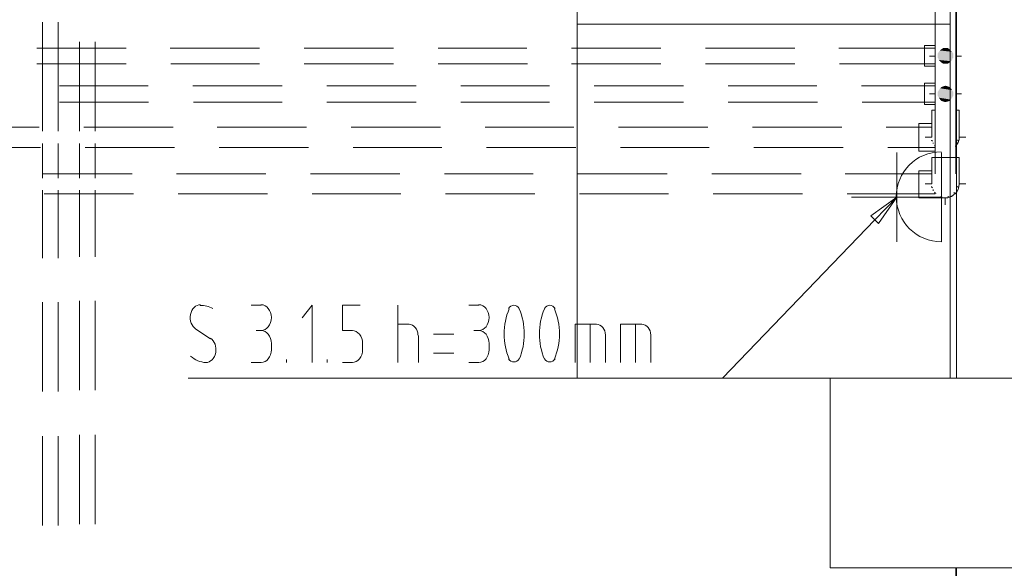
# Model space of a CAD drawing. Header units: millimetres. Extents: x 352 to 350573, y -22 to 37733.
# Tile 131 of 214: x 96615 to 99728, y 13860 to 15594. Entities that reach past the tile are written whole.
import ezdxf

# ---------------------------------------------------------------- set-up
doc = ezdxf.new("R2010")
doc.units = ezdxf.units.MM
for name, color, linetype in [('PDF _0', 1, 'Continuous'), ('PDF _PD-Socket', 1, 'Continuous'), ('PDF _PD-Socket Text', 1, 'Continuous'), ('PDF$_83$-$Floor$Plan$-$В_Этаж$02_Сводный$P-PIPE', 3, 'Continuous')]:
    doc.layers.add(name, color=color, linetype=linetype)
for name, color, linetype, true_color in [('PDF$_83$-$Floor$Plan$-$В_Этаж$02_Сводный$A-DETL-MBND', 7, 'Continuous', 0xdd3700), ('PDF$_83$-$Floor$Plan$-$В_Этаж$02_Сводный$P-PIPE-CNTR', 150, 'Continuous', 0x007fff), ('PDF$_83$new_ifc_RVT-1-В_Этаж$02_Сводный$A-COLS', 7, 'Continuous', 0xdcdcdc), ('PDF$_83$new_ifc_RVT-1-В_Этаж$02_Сводный$A-DOOR', 7, 'Continuous', 0xbababa), ('PDF$_83$new_ifc_RVT-1-В_Этаж$02_Сводный$A-GENM', 7, 'Continuous', 0xdd6e6e), ('PDF$_83$new_ifc_RVT-1-В_Этаж$02_Сводный$A-WALL', 7, 'Continuous', 0xdcdcdc), ('PDF$_83$new_ifc_RVT-1-В_Этаж$02_Сводный$I-FURN', 7, 'Continuous', 0xbababa)]:
    doc.layers.add(name, color=color, linetype=linetype, true_color=true_color)

msp = doc.modelspace()

# ---------------------------------------------------------------- linework, layer by layer
at = {"layer": 'PDF _0', "lineweight": 0}
msp.add_lwpolyline([(99318.1, 14961.7), (98836.7, 14460.4), (98635.8, 14460.4), (97147.9, 14460.4)], dxfattribs=at)
at = {"layer": 'PDF _PD-Socket', "lineweight": 0}
msp.add_lwpolyline([(99529, 15174.5), (99529, 14892.1, -0.999999), (99528, 15176.5)], format="xyb", dxfattribs=at)
for points in [[(99387.7, 15174.5), (99387.7, 14892.1)], [(99529, 15033.3), (99244.5, 15033.3)]]:
    msp.add_lwpolyline(points, dxfattribs=at)
at = {"layer": 'PDF _PD-Socket Text', "lineweight": 0}
msp.add_lwpolyline([(99306.2, 14973.6), (99387.7, 15033.3), (99330.1, 14949.8)], close=True, dxfattribs=at)
for points in [[(99387.7, 15033.3), (99318.1, 14961.7)], [(97346.9, 14691.2), (97378.7, 14691.2)], [(97539.8, 14510.1), (97539.8, 14691.2), (97508, 14651.4)], [(97667.1, 14611.6), (97635.3, 14611.6), (97635.3, 14691.2), (97691, 14691.2)], [(97810.3, 14510.1), (97810.3, 14691.2)], [(98035.1, 14691.2), (98066.9, 14691.2)], [(97810.3, 14631.5), (97846.1, 14631.5)], [(98371.3, 14510.1), (98371.3, 14631.5), (98438.9, 14631.5)], [(98419, 14510.1), (98419, 14631.5)], [(98514.5, 14510.1), (98514.5, 14631.5), (98582.1, 14631.5)], [(98562.2, 14510.1), (98562.2, 14631.5)], [(97171.8, 14615.6), (97217.6, 14585.7)], [(97378.7, 14611.6), (97362.8, 14611.6)], [(98066.9, 14611.6), (98051, 14611.6)], [(97410.5, 14569.8), (97410.5, 14549.9)], [(97698.9, 14549.9), (97698.9, 14569.8)], [(97876, 14595.7), (97876, 14510.1)], [(97987.4, 14599.7), (97923.7, 14599.7)], [(98098.8, 14569.8), (98098.8, 14549.9)], [(98466.8, 14595.7), (98466.8, 14510.1)], [(98610, 14595.7), (98610, 14510.1)], [(97923.7, 14540), (97987.4, 14540)], [(97378.7, 14510.1), (97346.9, 14510.1)], [(97458.3, 14510.1), (97458.3, 14520.1)], [(97587.5, 14510.1), (97587.5, 14520.1)], [(97635.3, 14510.1), (97667.1, 14510.1)], [(98066.9, 14510.1), (98035.1, 14510.1)]]:
    msp.add_lwpolyline(points, dxfattribs=at)
for centre, radius, start, end in [((97184.4, 14601.6), 89.5, 62.6354, 89.1435), ((98352.4, 14600.7), 205.9, 157.2403, 202.7597), ((98004.3, 14600.7), 205.9, 337.2403, 22.7597), ((98463.8, 14600.7), 205.9, 157.2403, 202.7597), ((98115.7, 14600.7), 205.9, 337.2403, 22.7597)]:
    msp.add_arc(centre, radius, start, end, dxfattribs=at)
for points in [[(97186.6, 14693.2), (97171.4, 14693.1), (97158.3, 14680.1), (97154.8, 14661.8)], [(97410.5, 14652.4), (97410.5, 14674.9), (97395.8, 14693.2), (97377.7, 14693.2)], [(98098.8, 14652.4), (98098.8, 14674.9), (98084.1, 14693.2), (98065.9, 14693.2)], [(98177.3, 14691.2), (98170.7, 14691.2), (98164.5, 14687.4), (98160.5, 14681.1)], [(98194.1, 14681.1), (98190.2, 14687.4), (98184, 14691.2), (98177.3, 14691.2)], [(98290.7, 14691.2), (98284.1, 14691.2), (98277.9, 14687.4), (98273.9, 14681.1)], [(98307.5, 14681.1), (98303.6, 14687.4), (98297.3, 14691.2), (98290.7, 14691.2)], [(97154.8, 14661.8), (97151.3, 14643.4), (97158.4, 14624.5), (97171.9, 14616)], [(97377.7, 14611.6), (97395.8, 14611.6), (97410.5, 14629.9), (97410.5, 14652.4)], [(97874, 14596.7), (97874, 14615.9), (97861.1, 14631.5), (97845.1, 14631.5)], [(98065.9, 14611.6), (98084.1, 14611.6), (98098.8, 14629.9), (98098.8, 14652.4)], [(98466.8, 14596.7), (98466.8, 14615.9), (98453.8, 14631.5), (98437.9, 14631.5)], [(98610, 14596.7), (98610, 14615.9), (98597.1, 14631.5), (98581.1, 14631.5)], [(97410.5, 14570.8), (97410.5, 14593.3), (97395.8, 14611.6), (97377.7, 14611.6)], [(97698.9, 14570.8), (97698.9, 14593.3), (97684.2, 14611.6), (97666.1, 14611.6)], [(98098.8, 14570.8), (98098.8, 14593.3), (98084.1, 14611.6), (98065.9, 14611.6)], [(97234.6, 14541.5), (97238.1, 14559.9), (97231, 14578.8), (97217.5, 14587.3)], [(97202.8, 14510.1), (97217.9, 14510.2), (97231.1, 14523.2), (97234.6, 14541.5)], [(97377.7, 14510.1), (97395.8, 14510.1), (97410.5, 14528.4), (97410.5, 14550.9)], [(97666.1, 14510.1), (97684.2, 14510.1), (97698.9, 14528.4), (97698.9, 14550.9)], [(98065.9, 14510.1), (98084.1, 14510.1), (98098.8, 14528.4), (98098.8, 14550.9)], [(97155.3, 14530.3), (97169.4, 14518.1), (97185.9, 14511.1), (97203, 14510.2)], [(98160.5, 14522.2), (98164.5, 14515.9), (98170.7, 14512.1), (98177.3, 14512.1)], [(98177.3, 14512.1), (98184, 14512.1), (98190.2, 14515.9), (98194.1, 14522.2)], [(98273.9, 14522.2), (98277.9, 14515.9), (98284.1, 14512.1), (98290.7, 14512.1)], [(98290.7, 14512.1), (98297.3, 14512.1), (98303.6, 14515.9), (98307.5, 14522.2)]]:
    msp.add_open_spline(points, degree=3, dxfattribs=at)
at = {"layer": 'PDF$_83$-$Floor$Plan$-$В_Этаж$02_Сводный$A-DETL-MBND', "color": 1, "lineweight": 0}
for points in [[(96686.5, 15586.3), (96686.5, 15242.2)], [(96736.2, 15242.2), (96736.2, 15586.3)], [(96686.5, 15202.4), (96686.5, 15093)], [(96736.2, 15093), (96736.2, 15202.4)], [(96970.9, 15106.9), (96688.4, 15106.9)], [(97392.6, 15106.9), (97110.1, 15106.9)], [(97816.3, 15106.9), (97533.8, 15106.9)], [(98238, 15106.9), (97957.5, 15106.9)], [(98661.7, 15106.9), (98379.2, 15106.9)], [(99085.4, 15106.9), (98802.9, 15106.9)], [(99499.1, 15106.9), (99224.6, 15106.9)], [(96686.5, 15055.2), (96686.5, 14840.4)], [(96692.4, 15043.2), (96974.9, 15043.2)], [(96736.2, 14840.4), (96736.2, 15055.2)], [(97116.1, 15043.2), (97398.6, 15043.2)], [(97539.8, 15043.2), (97820.3, 15043.2)], [(97961.5, 15043.2), (98244, 15043.2)], [(98385.2, 15043.2), (98665.7, 15043.2)], [(98806.9, 15043.2), (99089.4, 15043.2)], [(99230.6, 15043.2), (99509.1, 15043.2)], [(99499.1, 15065.1), (99501.1, 15063.1)], [(99499.1, 15065.1), (99499.1, 15065.1)], [(99503.1, 15057.2), (99503.1, 15053.2)], [(99507.1, 15049.2), (99509.1, 15047.2)], [(99511.1, 15045.2), (99511.1, 15043.2)], [(99570.7, 15043.2), (99572.7, 15045.2)], [(99582.7, 15063.1), (99582.7, 15065.1)], [(99529, 15033.3), (99531, 15033.3)], [(99550.9, 15033.3), (99554.8, 15033.3)], [(96686.5, 14701.1), (96686.5, 14418.6)], [(96736.2, 14418.6), (96736.2, 14701.1)], [(96686.5, 14277.4), (96686.5, 13995)], [(96736.2, 13995), (96736.2, 14277.4)]]:
    msp.add_lwpolyline(points, dxfattribs=at)
at = {"layer": 'PDF$_83$-$Floor$Plan$-$В_Этаж$02_Сводный$A-DETL-MBND', "color": 150, "lineweight": 0, "true_color": 0x007fff}
for points in [[(96951, 15504.7), (96668.6, 15504.7)], [(97372.7, 15504.7), (97090.3, 15504.7)], [(97796.4, 15504.7), (97514, 15504.7)], [(98218.1, 15504.7), (97937.6, 15504.7)], [(98641.8, 15504.7), (98359.3, 15504.7)], [(99065.5, 15504.7), (98783, 15504.7)], [(99509.1, 15504.7), (99204.7, 15504.7)], [(99509.1, 15512.7), (99475.3, 15512.7), (99475.3, 15478.9), (99475.3, 15447), (99509.1, 15447)], [(99574.7, 15480.9), (99574.7, 15478.9), (99574.7, 15476.9), (99574.7, 15474.9), (99574.7, 15472.9)], [(96668.6, 15455), (96951, 15455)], [(97092.2, 15455), (97372.7, 15455)], [(97514, 15455), (97796.4, 15455)], [(97937.6, 15455), (98220.1, 15455)], [(98359.3, 15455), (98641.8, 15455)], [(98783, 15455), (99065.5, 15455)], [(99206.7, 15455), (99509.1, 15455)]]:
    msp.add_lwpolyline(points, dxfattribs=at)
at = {"layer": 'PDF$_83$-$Floor$Plan$-$В_Этаж$02_Сводный$A-DETL-MBND', "color": 5, "lineweight": 0}
for points in [[(96803.8, 15524.6), (96803.8, 15242.2)], [(96853.5, 15242.2), (96853.5, 15524.6)], [(96676.5, 15254.1), (96394.1, 15254.1)], [(97100.2, 15254.1), (96817.7, 15254.1)], [(97521.9, 15254.1), (97239.4, 15254.1)], [(97945.6, 15254.1), (97663.1, 15254.1)], [(98367.3, 15254.1), (98086.8, 15254.1)], [(98791, 15254.1), (98508.5, 15254.1)], [(99214.7, 15254.1), (98932.2, 15254.1)], [(99499.1, 15254.1), (99353.9, 15254.1)], [(99499.1, 15266), (99457.4, 15266), (99457.4, 15222.3), (99457.4, 15178.5), (99509.1, 15178.5)], [(96803.8, 15202.4), (96803.8, 15093)], [(96853.5, 15093), (96853.5, 15202.4)], [(99499.1, 15212.3), (99501.1, 15210.3)], [(99499.1, 15212.3), (99499.1, 15212.3)], [(99503.1, 15204.4), (99503.1, 15202.4)], [(99507.1, 15196.4), (99509.1, 15194.4)], [(99584.7, 15222.3), (99584.7, 15220.3), (99584.7, 15218.3), (99584.7, 15216.3), (99584.7, 15214.3), (99582.7, 15212.3), (99582.7, 15210.3), (99582.7, 15208.3), (99580.7, 15206.4), (99580.7, 15204.4), (99580.7, 15202.4), (99578.7, 15202.4), (99578.7, 15200.4), (99576.7, 15198.4), (99576.7, 15196.4), (99574.7, 15196.4), (99574.7, 15194.4), (99572.7, 15194.4)], [(99582.7, 15210.3), (99582.7, 15212.3)], [(96400, 15190.4), (96680.5, 15190.4)], [(96821.7, 15190.4), (97104.2, 15190.4)], [(97245.4, 15190.4), (97527.9, 15190.4)], [(97669.1, 15190.4), (97949.6, 15190.4)], [(98090.8, 15190.4), (98373.3, 15190.4)], [(98514.5, 15190.4), (98795, 15190.4)], [(98936.2, 15190.4), (99218.7, 15190.4)], [(99359.9, 15190.4), (99509.1, 15190.4)], [(96803.8, 15055.2), (96803.8, 14844.3)], [(96853.5, 14844.3), (96853.5, 15055.2)], [(96803.8, 14705.1), (96803.8, 14422.6)], [(96853.5, 14422.6), (96853.5, 14705.1)], [(96803.8, 14281.4), (96803.8, 13998.9)], [(96853.5, 13998.9), (96853.5, 14281.4)]]:
    msp.add_lwpolyline(points, dxfattribs=at)
at = {"layer": 'PDF$_83$-$Floor$Plan$-$В_Этаж$02_Сводный$A-DETL-MBND', "color": 220, "lineweight": 0, "true_color": 0xff00bf}
for points in [[(97020.6, 15385.4), (96740.2, 15385.4)], [(97444.3, 15385.4), (97161.9, 15385.4)], [(97868, 15385.4), (97585.6, 15385.4)], [(98289.7, 15385.4), (98009.3, 15385.4)], [(98713.4, 15385.4), (98431, 15385.4)], [(99135.1, 15385.4), (98854.6, 15385.4)], [(99509.1, 15385.4), (99276.3, 15385.4)], [(99509.1, 15393.3), (99475.3, 15393.3), (99475.3, 15359.5), (99475.3, 15325.7), (99509.1, 15325.7)], [(99574.7, 15359.5), (99574.7, 15357.5), (99574.7, 15355.5), (99574.7, 15353.6), (99574.7, 15351.6)], [(96740.2, 15333.7), (97022.6, 15333.7)], [(97163.9, 15333.7), (97444.3, 15333.7)], [(97585.6, 15333.7), (97868, 15333.7)], [(98009.3, 15333.7), (98289.7, 15333.7)], [(98431, 15333.7), (98713.4, 15333.7)], [(98854.6, 15333.7), (99137.1, 15333.7)], [(99278.3, 15333.7), (99509.1, 15333.7)]]:
    msp.add_lwpolyline(points, dxfattribs=at)
at = {"layer": 'PDF$_83$-$Floor$Plan$-$В_Этаж$02_Сводный$A-DETL-MBND', "color": 1, "lineweight": 0}
msp.add_lwpolyline([(99499.1, 15116.8), (99457.4, 15116.8), (99457.4, 15075.1), (99457.4, 15031.3), (99540.9, 15031.3), (99542.9, 15031.3), (99544.9, 15031.3), (99546.9, 15031.3), (99548.9, 15031.3), (99550.9, 15033.3), (99552.8, 15033.3), (99554.8, 15033.3), (99556.8, 15033.3), (99556.8, 15035.3), (99558.8, 15035.3), (99560.8, 15035.3), (99562.8, 15037.3), (99564.8, 15037.3), (99564.8, 15039.3), (99566.8, 15039.3), (99568.8, 15041.3), (99570.7, 15043.2), (99572.7, 15043.2, 0.2206), (99584.7, 15075.1)], format="xyb", dxfattribs=at)
at = {"layer": 'PDF$_83$-$Floor$Plan$-$В_Этаж$02_Сводный$P-PIPE', "color": 1, "lineweight": 0}
for points in [[(99509.1, 16087.6), (99509.1, 15106.9)], [(99574.7, 15106.9), (99574.7, 16087.6)], [(99584.7, 15075.1), (99584.7, 15158.6), (99540.9, 15158.6), (99499.1, 15158.6), (99499.1, 15075.1)]]:
    msp.add_lwpolyline(points, dxfattribs=at)
at = {"layer": 'PDF$_83$-$Floor$Plan$-$В_Этаж$02_Сводный$P-PIPE', "color": 150, "lineweight": 0, "true_color": 0x007fff}
for points in [[(99509.1, 15546.5), (99509.1, 15478.9)], [(99509.1, 15546.5), (99509.1, 15546.5)], [(99574.7, 15478.9), (99574.7, 15546.5)], [(99574.7, 15546.5), (99574.7, 15546.5)]]:
    msp.add_lwpolyline(points, dxfattribs=at)
at = {"layer": 'PDF$_83$-$Floor$Plan$-$В_Этаж$02_Сводный$P-PIPE', "color": 220, "lineweight": 0, "true_color": 0xff00bf}
for points in [[(99509.1, 15425.2), (99509.1, 15359.5)], [(99509.1, 15425.2), (99509.1, 15425.2)], [(99574.7, 15359.5), (99574.7, 15425.2)], [(99574.7, 15425.2), (99574.7, 15425.2)]]:
    msp.add_lwpolyline(points, dxfattribs=at)
at = {"layer": 'PDF$_83$-$Floor$Plan$-$В_Этаж$02_Сводный$P-PIPE', "color": 5, "lineweight": 0}
for points in [[(99509.1, 15307.8), (99499.1, 15307.8), (99499.1, 15222.3)], [(99584.7, 15222.3), (99584.7, 15307.8), (99574.7, 15307.8)]]:
    msp.add_lwpolyline(points, dxfattribs=at)
for start, end in [(193.6449, 196.3415), (343.6585, 346.3551)]:
    msp.add_arc((99539, 15223.9), 42.8, start, end, dxfattribs=at)
at = {"layer": 'PDF$_83$-$Floor$Plan$-$В_Этаж$02_Сводный$P-PIPE', "color": 1, "lineweight": 0}
for start, end in [(193.6449, 196.3415), (223.3251, 226.0718), (312.7366, 317.3404), (343.6585, 346.3551), (253.3225, 256.6742), (283.3258, 286.6775)]:
    msp.add_arc((99539, 15076.7), 42.8, start, end, dxfattribs=at)
at = {"layer": 'PDF$_83$-$Floor$Plan$-$В_Этаж$02_Сводный$P-PIPE', "transparency": 33554559}
for points in [[(99534.9, 15504.7), (99554.8, 15500.8), (99529, 15500.8)], [(99540.9, 15504.7), (99548.9, 15504.7), (99534.9, 15504.7)], [(99548.9, 15504.7), (99534.9, 15504.7), (99554.8, 15500.8)], [(99521, 15492.8), (99566.8, 15486.8), (99517, 15486.8)], [(99566.8, 15486.8), (99517, 15486.8), (99566.8, 15478.9)], [(99517, 15486.8), (99566.8, 15478.9), (99517, 15478.9)], [(99566.8, 15478.9), (99517, 15478.9), (99566.8, 15472.9)], [(99517, 15478.9), (99566.8, 15472.9), (99517, 15472.9)], [(99566.8, 15472.9), (99517, 15472.9), (99564.8, 15472.9)], [(99517, 15472.9), (99564.8, 15472.9), (99519, 15472.9)], [(99564.8, 15472.9), (99519, 15472.9), (99562.8, 15466.9)], [(99519, 15472.9), (99562.8, 15466.9), (99521, 15466.9)], [(99525, 15496.8), (99562.8, 15492.8), (99521, 15492.8)], [(99562.8, 15492.8), (99521, 15492.8), (99566.8, 15486.8)], [(99529, 15500.8), (99558.8, 15496.8), (99525, 15496.8)], [(99558.8, 15496.8), (99525, 15496.8), (99562.8, 15492.8)], [(99554.8, 15500.8), (99529, 15500.8), (99558.8, 15496.8)], [(99562.8, 15466.9), (99521, 15466.9), (99558.8, 15463)], [(99521, 15466.9), (99558.8, 15463), (99525, 15463)], [(99558.8, 15463), (99525, 15463), (99554.8, 15459)], [(99525, 15463), (99554.8, 15459), (99529, 15459)], [(99529, 15459), (99534.9, 15455), (99548.9, 15455)], [(99529, 15459), (99554.8, 15459), (99548.9, 15455)], [(99534.9, 15455), (99548.9, 15455), (99540.9, 15455)], [(99529, 15381.4), (99558.8, 15377.4), (99525, 15377.4)], [(99534.9, 15383.4), (99554.8, 15381.4), (99529, 15381.4)], [(99554.8, 15381.4), (99529, 15381.4), (99558.8, 15377.4)], [(99540.9, 15385.4), (99548.9, 15383.4), (99534.9, 15383.4)], [(99548.9, 15383.4), (99534.9, 15383.4), (99554.8, 15381.4)], [(99521, 15371.5), (99566.8, 15365.5), (99517, 15365.5)], [(99566.8, 15365.5), (99517, 15365.5), (99566.8, 15363.5)], [(99517, 15365.5), (99566.8, 15363.5), (99517, 15363.5)], [(99566.8, 15363.5), (99517, 15363.5), (99566.8, 15359.5)], [(99517, 15363.5), (99566.8, 15359.5), (99517, 15359.5)], [(99566.8, 15359.5), (99517, 15359.5), (99566.8, 15353.6)], [(99517, 15359.5), (99566.8, 15353.6), (99517, 15353.6)], [(99566.8, 15353.6), (99517, 15353.6), (99564.8, 15351.6)], [(99517, 15353.6), (99564.8, 15351.6), (99519, 15351.6)], [(99564.8, 15351.6), (99519, 15351.6), (99562.8, 15347.6)], [(99519, 15351.6), (99562.8, 15347.6), (99521, 15347.6)], [(99525, 15377.4), (99562.8, 15371.5), (99521, 15371.5)], [(99562.8, 15371.5), (99521, 15371.5), (99566.8, 15365.5)], [(99562.8, 15347.6), (99521, 15347.6), (99558.8, 15341.6)], [(99521, 15347.6), (99558.8, 15341.6), (99525, 15341.6)], [(99558.8, 15377.4), (99525, 15377.4), (99562.8, 15371.5)], [(99558.8, 15341.6), (99525, 15341.6), (99554.8, 15337.6)], [(99525, 15341.6), (99554.8, 15337.6), (99529, 15337.6)], [(99529, 15337.6), (99534.9, 15335.7), (99548.9, 15335.7)], [(99529, 15337.6), (99554.8, 15337.6), (99548.9, 15335.7)], [(99534.9, 15335.7), (99548.9, 15335.7), (99540.9, 15333.7)]]:
    msp.add_solid(points, dxfattribs=at)
at = {"layer": 'PDF$_83$-$Floor$Plan$-$В_Этаж$02_Сводный$P-PIPE-CNTR', "lineweight": 0}
for points in [[(99491.2, 15478.9), (99509.1, 15478.9)], [(99574.7, 15478.9), (99592.6, 15478.9)]]:
    msp.add_lwpolyline(points, dxfattribs=at)
at = {"layer": 'PDF$_83$-$Floor$Plan$-$В_Этаж$02_Сводный$P-PIPE-CNTR', "color": 220, "lineweight": 0, "true_color": 0xff00bf}
for points in [[(99491.2, 15359.5), (99509.1, 15359.5)], [(99574.7, 15359.5), (99592.6, 15359.5)]]:
    msp.add_lwpolyline(points, dxfattribs=at)
at = {"layer": 'PDF$_83$-$Floor$Plan$-$В_Этаж$02_Сводный$P-PIPE-CNTR', "color": 5, "lineweight": 0}
for points in [[(99477.3, 15222.3), (99499.1, 15222.3)], [(99584.7, 15222.3), (99606.6, 15222.3)]]:
    msp.add_lwpolyline(points, dxfattribs=at)
at = {"layer": 'PDF$_83$-$Floor$Plan$-$В_Этаж$02_Сводный$P-PIPE-CNTR', "color": 1, "lineweight": 0}
for points in [[(99477.3, 15075.1), (99499.1, 15075.1)], [(99584.7, 15075.1), (99606.6, 15075.1)], [(99540.9, 15009.4), (99540.9, 15031.3)]]:
    msp.add_lwpolyline(points, dxfattribs=at)
at = {"layer": 'PDF$_83$new_ifc_RVT-1-В_Этаж$02_Сводный$A-COLS', "lineweight": 0}
msp.add_lwpolyline([(99176.9, 13861.7), (99775.6, 13861.7), (99775.6, 14460.4), (99176.9, 14460.4)], close=True, dxfattribs=at)
msp.add_lwpolyline([(99176.9, 13861.7), (99775.6, 13861.7), (99775.6, 14460.4), (99176.9, 14460.4)], close=True, dxfattribs=at)
at = {"layer": 'PDF$_83$new_ifc_RVT-1-В_Этаж$02_Сводный$A-DOOR', "color": 53, "lineweight": 0, "true_color": 0xdddd6e}
msp.add_lwpolyline([(99656.3, 13804), (99656.3, 13780.1), (99775.6, 13780.1), (99775.6, 13861.7), (99576.7, 13861.7), (99576.7, 13804)], close=True, dxfattribs=at)
at = {"layer": 'PDF$_83$new_ifc_RVT-1-В_Этаж$02_Сводный$A-GENM', "lineweight": 0}
msp.add_lwpolyline([(99777.6, 12061.5), (99777.6, 13861.7), (99574.7, 13861.7), (99574.7, 12061.5)], close=True, dxfattribs=at)
at = {"layer": 'PDF$_83$new_ifc_RVT-1-В_Этаж$02_Сводный$A-WALL', "lineweight": 0}
msp.add_lwpolyline([(97983.4, 19459.2), (94928, 19459.2), (94928, 19260.3), (99576.7, 19260.3), (99576.7, 19457.2), (99576.7, 14460.4), (99775.6, 14460.4), (99775.6, 22059), (99576.7, 22059), (99576.7, 19536.8)], dxfattribs=at)
at = {"layer": 'PDF$_83$new_ifc_RVT-1-В_Этаж$02_Сводный$I-FURN', "color": 133, "lineweight": 0, "true_color": 0x6edddd}
msp.add_lwpolyline([(95292.1, 19260.3), (95292.1, 19240.4), (99556.8, 19240.4), (99556.8, 14460.4), (99576.7, 14460.4), (99576.7, 19260.3)], close=True, dxfattribs=at)
at = {"layer": 'PDF$_83$new_ifc_RVT-1-В_Этаж$02_Сводный$I-FURN', "lineweight": 0}
msp.add_lwpolyline([(99176.9, 14460.4), (98377.2, 14460.4), (98377.2, 15580.3), (98377.2, 17579.4), (98377.2, 18060.8), (95292.1, 18060.8), (95292.1, 19240.4)], dxfattribs=at)
msp.add_lwpolyline([(98377.2, 15580.3), (99556.8, 15580.3)], close=True, dxfattribs=at)

doc.saveas('drawing.dxf')
